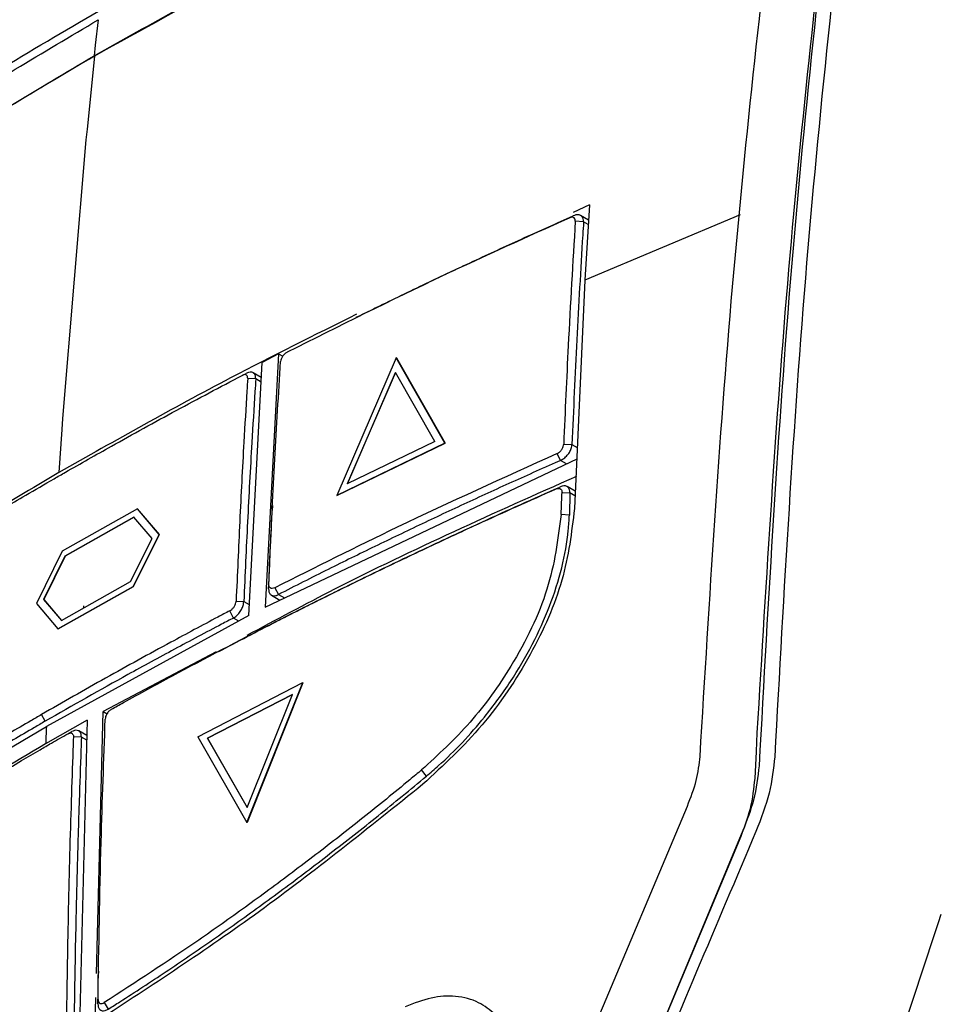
# Model space of a CAD drawing. Extents: x 106 to 315, y 19 to 260.
# Tile 52 of 132: x 265 to 275, y 80 to 91. Entities that reach past the tile are written whole.
import ezdxf

# ---------------------------------------------------------------- set-up
doc = ezdxf.new("R2010")
doc.units = 0
doc.layers.get('0').update_dxf_attribs({"linetype": 'CONTINUOUS'})

msp = doc.modelspace()

# ---------------------------------------------------------------- linework, layer by layer
at = {"color": 7, "linetype": 'CONTINUOUS'}
for p, q in [((265.953, 90.56), (265.924, 90.297)), ((265.924, 90.297), (265.912, 90.187)), ((265.916, 90.185), (265.838, 89.428)), ((265.838, 89.428), (265.827, 89.317)), ((265.827, 89.317), (265.584, 86.425)), ((271.048, 88.64), (270.881, 88.563)), ((271.048, 88.64), (271, 87.862)), ((270.843, 88.508), (270.88, 88.527)), ((270.987, 88.465), (270.901, 88.472)), ((271.038, 88.484), (270.957, 88.531)), ((271, 87.862), (270.892, 85.491)), ((268.666, 87.492), (268.626, 87.472)), ((267.824, 87.096), (267.653, 87.008)), ((267.824, 87.096), (267.686, 84.47)), ((267.824, 87.096), (267.867, 87.071)), ((269.045, 87.056), (268.427, 85.628)), ((269.55, 86.169), (269.045, 87.056)), ((269.047, 87.054), (269.045, 87.056)), ((269.047, 87.054), (269.552, 86.168)), ((267.515, 84.382), (267.653, 87.008)), ((267.447, 86.873), (267.488, 86.893)), ((267.588, 86.836), (267.504, 86.84)), ((267.645, 86.851), (267.56, 86.9)), ((269.036, 86.904), (268.536, 85.748)), ((268.538, 85.747), (269.038, 86.903)), ((269.445, 86.187), (269.036, 86.904)), ((265.584, 86.425), (265.577, 86.313)), ((265.577, 86.313), (265.546, 85.864)), ((269.55, 86.169), (268.427, 85.628)), ((268.429, 85.627), (269.552, 86.168)), ((269.445, 86.187), (268.536, 85.748)), ((269.552, 86.168), (269.55, 86.169)), ((270.781, 86.161), (270.867, 86.155)), ((267.686, 84.47), (270.92, 86.007)), ((270.748, 85.99), (270.715, 86.062)), ((270.702, 85.695), (270.74, 85.715)), ((270.9, 85.671), (270.816, 85.72)), ((268.429, 85.627), (268.427, 85.628)), ((270.764, 85.659), (270.846, 85.654)), ((266.361, 85.488), (265.579, 85.048)), ((266.587, 85.223), (266.361, 85.488)), ((266.363, 85.487), (266.361, 85.488)), ((266.589, 85.222), (266.363, 85.487)), ((267.761, 85.522), (267.759, 85.473)), ((266.325, 85.402), (265.608, 84.999)), ((266.327, 85.401), (265.61, 84.997)), ((266.513, 85.182), (266.325, 85.402)), ((270.84, 85.424), (270.754, 85.429)), ((266.289, 84.734), (266.513, 85.182)), ((266.318, 84.684), (266.587, 85.223)), ((266.32, 84.683), (266.589, 85.222)), ((266.589, 85.222), (266.587, 85.223)), ((265.579, 85.048), (265.314, 84.507)), ((265.608, 84.999), (265.388, 84.549)), ((265.61, 84.997), (265.39, 84.548)), ((265.61, 84.997), (265.608, 84.999)), ((265.536, 84.245), (266.318, 84.684)), ((265.538, 84.243), (266.32, 84.683)), ((265.573, 84.331), (266.289, 84.734)), ((266.32, 84.683), (266.318, 84.684)), ((267.721, 84.659), (267.724, 84.706)), ((267.787, 84.67), (267.824, 84.6)), ((267.75, 84.594), (267.839, 84.543)), ((265.314, 84.507), (265.536, 84.245)), ((265.388, 84.549), (265.573, 84.331)), ((265.39, 84.548), (265.388, 84.549)), ((265.39, 84.548), (265.575, 84.33)), ((265.805, 84.461), (265.805, 84.481)), ((267.385, 84.531), (267.464, 84.528)), ((267.515, 84.382), (265.417, 83.232)), ((267.357, 84.356), (267.318, 84.43)), ((265.538, 84.243), (265.536, 84.245)), ((267.177, 84.007), (266.004, 83.388)), ((267.201, 84.01), (267.161, 83.989)), ((266.987, 83.125), (268.075, 83.686)), ((267.496, 82.235), (268.075, 83.686)), ((268.077, 83.685), (267.498, 82.234)), ((268.077, 83.685), (268.075, 83.686)), ((267.087, 83.11), (267.968, 83.564)), ((267.97, 83.563), (267.089, 83.109)), ((267.5, 82.39), (267.968, 83.564)), ((265.405, 83.286), (265.366, 83.355)), ((265.935, 80.67), (266.004, 83.388)), ((266.004, 83.388), (266.046, 83.364)), ((264.404, 82.632), (265.417, 83.232)), ((265.84, 83.296), (265.409, 83.05)), ((265.84, 83.296), (265.758, 80.059)), ((265.64, 83.156), (265.681, 83.178)), ((265.836, 83.137), (265.752, 83.185)), ((272.779, 82.973), (272.789, 83.166)), ((265.78, 83.121), (265.697, 83.123)), ((266.987, 83.125), (267.496, 82.235)), ((267.087, 83.11), (267.5, 82.39)), ((267.089, 83.109), (267.087, 83.11)), ((267.502, 82.389), (267.089, 83.109)), ((272.765, 82.692), (272.779, 82.973)), ((269.358, 82.716), (269.308, 82.78)), ((269.546, 76.423), (272.064, 82.405)), ((267.498, 82.234), (267.496, 82.235)), ((272.639, 82.152), (270.23, 76.359)), ((270.349, 76.658), (272.604, 82.051)), ((265.956, 80.694), (265.955, 80.646)), ((265.922, 80.151), (265.928, 80.421)), ((265.951, 80.354), (265.952, 80.401)), ((266.017, 80.368), (266.059, 80.3))]:
    msp.add_line(p, q, dxfattribs=at)
at = {"color": 8, "linetype": 'CONTINUOUS'}
for p, q in [((271.035, 88.437), (270.987, 88.465)), ((272.611, 88.537), (271, 87.862)), ((267.643, 86.804), (267.588, 86.836)), ((270.867, 86.155), (270.921, 86.124)), ((270.81, 85.955), (270.748, 85.99)), ((270.898, 85.624), (270.846, 85.654)), ((270.84, 85.424), (270.844, 85.421)), ((267.824, 84.6), (267.885, 84.564)), ((267.464, 84.528), (267.521, 84.495)), ((267.411, 84.325), (267.357, 84.356)), ((265.835, 83.089), (265.78, 83.121)), ((269.358, 82.716), (269.363, 82.713))]:
    msp.add_line(p, q, dxfattribs=at)
at = {"color": 7, "linetype": 'CONTINUOUS'}
for points, knots in [([(265.912, 90.187), (266.501, 90.517), (267.677, 91.178), (269.87, 92.283), (271.542, 93.006), (272.556, 93.444)], [0, 0, 0, 0, 0.282158, 0.564318, 1, 1, 1, 1]), ([(272.56, 93.442), (271.945, 93.181), (270.688, 92.646), (268.438, 91.58), (266.889, 90.723), (265.916, 90.185)], [0, 0, 0, 0, 0.2627393, 0.5366434, 1, 1, 1, 1]), ([(273.813, 93.036), (273.627, 91.381), (273.255, 88.07), (273.064, 84.635), (272.969, 82.918)], [0, 0, 0, 0, 0.499993, 1, 1, 1, 1]), ([(273.651, 92.943), (273.467, 91.305), (273.095, 87.994), (272.903, 84.56), (272.807, 82.824)], [0, 0, 0, 0, 0.494733, 1, 1, 1, 1]), ([(266.695, 92.734), (266.115, 92.398), (264.954, 91.726), (263.077, 90.513), (261.857, 89.601), (261.14, 89.065)], [0, 0, 0, 0, 0.291747, 0.583494, 1, 1, 1, 1]), ([(272.789, 83.166), (272.885, 84.777), (273.074, 87.965), (273.422, 91.047), (273.594, 92.573)], [0, 0, 0, 0, 0.5048988, 1, 1, 1, 1]), ([(272.195, 82.921), (272.294, 84.554), (272.489, 87.788), (272.846, 90.91), (273.023, 92.456)], [0, 0, 0, 0, 0.504941, 1, 1, 1, 1]), ([(261.218, 87.522), (261.724, 87.895), (262.737, 88.643), (264.487, 89.797), (265.78, 90.549), (266.491, 90.962)], [0, 0, 0, 0, 0.309468, 0.619606, 1, 1, 1, 1]), ([(261.17, 87.396), (261.651, 87.752), (262.637, 88.482), (264.232, 89.539), (265.379, 90.219), (265.953, 90.56)], [0, 0, 0, 0, 0.322101, 0.660692, 1, 1, 1, 1]), ([(261.084, 86.99), (261.553, 87.338), (262.539, 88.07), (264.147, 89.139), (265.324, 89.837), (265.912, 90.187)], [0, 0, 0, 0, 0.31166, 0.655449, 1, 1, 1, 1]), ([(265.916, 90.185), (265.36, 89.855), (264.216, 89.177), (262.602, 88.111), (261.586, 87.357), (261.087, 86.988)], [0, 0, 0, 0, 0.325202, 0.668999, 1, 1, 1, 1]), ([(267.916, 87.116), (268.451, 87.384), (269.406, 87.863), (270.404, 88.311), (270.843, 88.508)], [0, 0, 0, 0, 0.5599894, 1, 1, 1, 1]), ([(268.666, 87.492), (268.725, 87.521), (268.954, 87.634), (269.271, 87.787), (269.616, 87.95), (269.955, 88.109), (270.375, 88.302), (270.712, 88.452), (270.88, 88.527)], [0, 0, 0, 0, 0.081584, 0.316821, 0.434438, 0.552055, 0.776011, 1, 1, 1, 1]), ([(270.901, 88.472), (270.876, 88.043), (270.83, 87.276), (270.796, 86.501), (270.781, 86.161)], [0, 0, 0, 0, 0.560001, 1, 1, 1, 1]), ([(270.901, 88.472), (270.901, 88.481), (270.9, 88.498), (270.884, 88.512), (270.865, 88.516), (270.85, 88.511), (270.843, 88.508)], [0, 0, 0, 0, 0.27971, 0.559222, 0.779527, 1, 1, 1, 1]), ([(270.987, 88.465), (270.984, 88.42), (270.97, 88.194), (270.946, 87.786), (270.917, 87.243), (270.89, 86.699), (270.875, 86.336), (270.867, 86.155)], [0, 0, 0, 0, 0.059057, 0.295287, 0.531515, 0.765753, 1, 1, 1, 1]), ([(270.987, 88.465), (270.986, 88.476), (270.985, 88.5), (270.968, 88.525), (270.942, 88.539), (270.911, 88.54), (270.889, 88.531), (270.88, 88.527)], [0, 0, 0, 0, 0.1960107, 0.4089395, 0.622239, 0.8365073, 1, 1, 1, 1]), ([(268.634, 87.506), (268.195, 87.289), (267.132, 86.762), (266.133, 86.196), (265.546, 85.864)], [0, 0, 0, 0, 0.413384, 1, 1, 1, 1]), ([(267.916, 87.116), (267.907, 87.11), (267.888, 87.098), (267.865, 87.07), (267.85, 87.041), (267.847, 87.025), (267.845, 87.017)], [0, 0, 0, 0, 0.280342, 0.55967, 0.779775, 1, 1, 1, 1]), ([(267.724, 84.706), (267.735, 84.97), (267.754, 85.403), (267.786, 86.004), (267.814, 86.511), (267.835, 86.848), (267.845, 87.017)], [0, 0, 0, 0, 0.34, 0.559999, 0.78, 1, 1, 1, 1]), ([(267.588, 86.836), (267.587, 86.847), (267.586, 86.87), (267.571, 86.895), (267.547, 86.908), (267.517, 86.907), (267.497, 86.898), (267.488, 86.893)], [0, 0, 0, 0, 0.1907672, 0.4055021, 0.620044, 0.8344378, 1, 1, 1, 1]), ([(265.496, 85.8), (265.535, 85.823), (265.732, 85.936), (266.152, 86.174), (266.762, 86.511), (267.219, 86.752), (267.447, 86.873)], [0, 0, 0, 0, 0.062046, 0.310233, 0.655069, 1, 1, 1, 1]), ([(267.504, 86.84), (267.501, 86.797), (267.488, 86.577), (267.458, 86.084), (267.421, 85.359), (267.397, 84.807), (267.384, 84.531)], [0, 0, 0, 0, 0.057328, 0.286638, 0.643307, 1, 1, 1, 1]), ([(267.504, 86.84), (267.504, 86.847), (267.503, 86.861), (267.494, 86.875), (267.479, 86.882), (267.463, 86.88), (267.451, 86.875), (267.447, 86.873)], [0, 0, 0, 0, 0.21473, 0.429545, 0.643764, 0.857556, 1, 1, 1, 1]), ([(267.588, 86.836), (267.585, 86.792), (267.571, 86.573), (267.541, 86.08), (267.501, 85.355), (267.476, 84.804), (267.464, 84.528)], [0, 0, 0, 0, 0.057355, 0.286771, 0.643373, 1, 1, 1, 1]), ([(270.715, 86.062), (270.725, 86.068), (270.745, 86.08), (270.766, 86.109), (270.778, 86.136), (270.78, 86.152), (270.781, 86.161)], [0, 0, 0, 0, 0.279735, 0.558634, 0.778861, 1, 1, 1, 1]), ([(270.748, 85.99), (270.76, 85.997), (270.784, 86.01), (270.819, 86.043), (270.848, 86.083), (270.864, 86.122), (270.866, 86.145), (270.867, 86.155)], [0, 0, 0, 0, 0.197942, 0.412016, 0.629595, 0.84589, 1, 1, 1, 1]), ([(270.715, 86.062), (270.157, 85.81), (269.161, 85.361), (268.207, 84.881), (267.787, 84.67)], [0, 0, 0, 0, 0.559997, 1, 1, 1, 1]), ([(270.748, 85.99), (270.738, 85.985), (270.717, 85.976), (270.654, 85.948), (270.433, 85.85), (270.14, 85.718), (269.725, 85.527), (269.395, 85.373), (268.986, 85.177), (268.661, 85.02), (268.333, 84.857), (268.08, 84.731), (267.909, 84.644), (267.824, 84.6)], [0, 0, 0, 0, 0.010505, 0.021009, 0.063026, 0.231097, 0.315132, 0.483202, 0.567237, 0.735308, 0.819342, 0.909669, 1, 1, 1, 1]), ([(265.546, 85.864), (264.989, 85.535), (263.621, 84.728), (262.371, 83.861), (261.63, 83.347)], [0, 0, 0, 0, 0.407869, 1, 1, 1, 1]), ([(264.62, 85.283), (264.658, 85.306), (264.774, 85.376), (264.968, 85.492), (265.221, 85.641), (265.398, 85.743), (265.496, 85.8)], [0, 0, 0, 0, 0.133724, 0.401173, 0.668622, 1, 1, 1, 1]), ([(270.913, 85.825), (270.062, 85.445), (268.885, 84.92), (267.796, 84.336), (267.495, 84.174)], [0, 0, 0, 0, 0.723617, 1, 1, 1, 1]), ([(266.091, 83.41), (266.132, 83.433), (266.342, 83.55), (266.891, 83.849), (267.579, 84.209), (268.279, 84.561), (268.81, 84.822), (269.347, 85.078), (269.975, 85.371), (270.43, 85.574), (270.702, 85.695)], [0, 0, 0, 0, 0.028649, 0.143246, 0.372454, 0.487051, 0.601648, 0.716245, 0.830842, 1, 1, 1, 1]), ([(267.204, 84.008), (267.401, 84.112), (267.769, 84.307), (268.321, 84.583), (268.852, 84.844), (269.39, 85.1), (270.017, 85.392), (270.47, 85.595), (270.74, 85.715)], [0, 0, 0, 0, 0.173391, 0.32461, 0.475829, 0.627048, 0.778267, 1, 1, 1, 1]), ([(270.702, 85.695), (270.711, 85.698), (270.73, 85.704), (270.751, 85.696), (270.762, 85.68), (270.763, 85.666), (270.764, 85.659)], [0, 0, 0, 0, 0.279763, 0.55921, 0.77985, 1, 1, 1, 1]), ([(270.846, 85.654), (270.845, 85.665), (270.844, 85.689), (270.827, 85.715), (270.801, 85.728), (270.77, 85.728), (270.749, 85.719), (270.74, 85.715)], [0, 0, 0, 0, 0.197713, 0.411554, 0.625335, 0.839866, 1, 1, 1, 1]), ([(270.754, 85.429), (270.756, 85.472), (270.759, 85.549), (270.762, 85.625), (270.764, 85.659)], [0, 0, 0, 0, 0.560002, 1, 1, 1, 1]), ([(270.846, 85.654), (270.845, 85.631), (270.844, 85.584), (270.842, 85.507), (270.841, 85.454), (270.84, 85.424)], [0, 0, 0, 0, 0.302538, 0.605082, 1, 1, 1, 1]), ([(270.892, 85.491), (270.863, 85.246), (270.805, 84.756), (270.456, 83.969), (269.958, 83.222), (269.534, 82.829), (269.322, 82.632)], [0, 0, 0, 0, 0.249217, 0.498821, 0.749809, 1, 1, 1, 1]), ([(267.721, 84.659), (267.723, 84.701), (267.732, 84.91), (267.743, 85.155), (267.753, 85.358), (267.755, 85.395)], [0, 0, 0, 0, 0.169875, 0.849383, 1, 1, 1, 1]), ([(270.754, 85.429), (270.721, 85.173), (270.657, 84.662), (270.287, 83.903), (269.826, 83.257), (269.48, 82.939), (269.308, 82.78)], [0, 0, 0, 0, 0.279688, 0.559472, 0.779725, 1, 1, 1, 1]), ([(269.358, 82.716), (269.4, 82.752), (269.613, 82.934), (269.917, 83.259), (270.235, 83.693), (270.463, 84.081), (270.703, 84.612), (270.82, 85.073), (270.837, 85.371), (270.84, 85.424)], [0, 0, 0, 0, 0.051918, 0.261195, 0.397349, 0.533275, 0.668743, 0.94158, 1, 1, 1, 1]), ([(267.787, 84.67), (267.778, 84.667), (267.758, 84.659), (267.737, 84.667), (267.725, 84.683), (267.724, 84.699), (267.724, 84.706)], [0, 0, 0, 0, 0.279735, 0.559369, 0.779683, 1, 1, 1, 1]), ([(267.721, 84.659), (267.722, 84.648), (267.723, 84.626), (267.738, 84.6), (267.763, 84.586), (267.793, 84.586), (267.814, 84.596), (267.824, 84.6)], [0, 0, 0, 0, 0.1835745, 0.3980409, 0.6123278, 0.8267451, 1, 1, 1, 1]), ([(267.318, 84.43), (267.325, 84.435), (267.34, 84.444), (267.36, 84.466), (267.375, 84.491), (267.383, 84.514), (267.384, 84.526), (267.384, 84.531)], [0, 0, 0, 0, 0.216996, 0.433754, 0.652317, 0.863795, 1, 1, 1, 1]), ([(267.357, 84.356), (267.367, 84.363), (267.389, 84.377), (267.42, 84.412), (267.446, 84.453), (267.461, 84.494), (267.463, 84.518), (267.464, 84.528)], [0, 0, 0, 0, 0.191244, 0.405921, 0.620725, 0.835547, 1, 1, 1, 1]), ([(267.318, 84.43), (267.277, 84.409), (267.072, 84.301), (266.641, 84.07), (266.029, 83.734), (265.587, 83.481), (265.366, 83.355)], [0, 0, 0, 0, 0.061592, 0.307963, 0.653931, 1, 1, 1, 1]), ([(267.357, 84.356), (267.316, 84.335), (267.111, 84.228), (266.745, 84.033), (266.131, 83.7), (265.689, 83.448), (265.405, 83.286)], [0, 0, 0, 0, 0.061655, 0.308279, 0.554903, 1, 1, 1, 1]), ([(265.366, 83.355), (265.329, 83.333), (265.143, 83.226), (264.85, 83.054), (264.597, 82.902), (264.49, 82.838)], [0, 0, 0, 0, 0.12611, 0.630555, 1, 1, 1, 1]), ([(266.091, 83.41), (266.082, 83.404), (266.063, 83.391), (266.043, 83.362), (266.03, 83.333), (266.028, 83.316), (266.027, 83.308)], [0, 0, 0, 0, 0.279513, 0.559318, 0.779762, 1, 1, 1, 1]), ([(265.405, 83.286), (265.368, 83.264), (265.181, 83.157), (264.889, 82.985), (264.636, 82.833), (264.53, 82.769)], [0, 0, 0, 0, 0.126235, 0.631181, 1, 1, 1, 1]), ([(265.417, 83.232), (265.415, 83.198), (265.413, 83.138), (265.41, 83.077), (265.409, 83.05)], [0, 0, 0, 0, 0.560001, 1, 1, 1, 1]), ([(265.952, 80.401), (265.961, 80.947), (265.977, 81.921), (266.012, 82.884), (266.027, 83.308)], [0, 0, 0, 0, 0.559998, 1, 1, 1, 1]), ([(265.351, 82.99), (265.39, 83.013), (265.458, 83.052), (265.554, 83.107), (265.611, 83.14), (265.64, 83.156)], [0, 0, 0, 0, 0.40643, 0.703214, 1, 1, 1, 1]), ([(265.64, 83.156), (265.646, 83.159), (265.66, 83.165), (265.677, 83.164), (265.69, 83.154), (265.697, 83.14), (265.697, 83.128), (265.697, 83.123)], [0, 0, 0, 0, 0.215668, 0.431284, 0.647259, 0.857825, 1, 1, 1, 1]), ([(265.78, 83.121), (265.779, 83.132), (265.778, 83.155), (265.763, 83.18), (265.738, 83.193), (265.71, 83.192), (265.69, 83.182), (265.681, 83.178)], [0, 0, 0, 0, 0.192175, 0.406943, 0.621497, 0.836171, 1, 1, 1, 1]), ([(265.409, 83.05), (264.725, 82.644), (263.361, 81.836), (262.116, 80.966), (261.495, 80.532)], [0, 0, 0, 0, 0.50166, 1, 1, 1, 1]), ([(265.697, 83.123), (265.695, 83.079), (265.688, 82.859), (265.667, 82.267), (265.642, 81.345), (265.63, 80.593), (265.624, 80.217)], [0, 0, 0, 0, 0.045738, 0.228691, 0.614323, 1, 1, 1, 1]), ([(265.78, 83.121), (265.778, 83.077), (265.77, 82.857), (265.759, 82.548), (265.748, 82.195), (265.738, 81.842), (265.728, 81.487), (265.719, 81.069), (265.711, 80.675), (265.707, 80.369), (265.705, 80.216)], [0, 0, 0, 0, 0.0457587, 0.2287926, 0.32031, 0.4118279, 0.5948617, 0.6863788, 0.8431884, 1, 1, 1, 1]), ([(261.559, 80.56), (261.594, 80.585), (261.768, 80.708), (262.506, 81.224), (263.713, 82.022), (264.841, 82.688), (265.351, 82.99)], [0, 0, 0, 0, 0.02919, 0.145951, 0.613129, 1, 1, 1, 1]), ([(272.064, 82.405), (272.098, 82.495), (272.168, 82.674), (272.186, 82.839), (272.195, 82.921)], [0, 0, 0, 0, 0.499998, 1, 1, 1, 1]), ([(272.807, 82.824), (272.794, 82.707), (272.771, 82.492), (272.681, 82.258), (272.639, 82.152)], [0, 0, 0, 0, 0.545078, 1, 1, 1, 1]), ([(272.969, 82.918), (272.956, 82.794), (272.93, 82.547), (272.827, 82.277), (272.775, 82.142)], [0, 0, 0, 0, 0.500004, 1, 1, 1, 1]), ([(269.308, 82.78), (269.267, 82.746), (269.064, 82.577), (268.699, 82.281), (268.211, 81.9), (267.805, 81.595), (267.4, 81.299), (266.827, 80.893), (266.343, 80.579), (266.017, 80.368)], [0, 0, 0, 0, 0.036827, 0.184167, 0.331507, 0.478848, 0.552506, 0.699847, 1, 1, 1, 1]), ([(269.322, 82.632), (268.755, 82.177), (267.621, 81.267), (266.508, 80.543), (265.951, 80.18)], [0, 0, 0, 0, 0.50001, 1, 1, 1, 1]), ([(266.059, 80.3), (266.099, 80.325), (266.297, 80.451), (266.657, 80.686), (267.14, 81.016), (267.626, 81.362), (268.032, 81.663), (268.443, 81.977), (268.858, 82.303), (269.191, 82.578), (269.358, 82.716)], [0, 0, 0, 0, 0.036735, 0.183707, 0.330679, 0.477651, 0.624622, 0.698096, 0.848911, 1, 1, 1, 1]), ([(272.604, 82.051), (272.647, 82.162), (272.733, 82.385), (272.754, 82.59), (272.765, 82.692)], [0, 0, 0, 0, 0.4994579, 1, 1, 1, 1]), ([(272.775, 82.142), (272.364, 81.173), (271.54, 79.236), (270.747, 77.28), (270.35, 76.302)], [0, 0, 0, 0, 0.500006, 1, 1, 1, 1]), ([(274.693, 81.28), (274.545, 80.833), (274.225, 79.866), (273.722, 78.298), (273.162, 76.504), (272.78, 75.226), (272.578, 74.55)], [0, 0, 0, 0, 0.201101, 0.434801, 0.701101, 1, 1, 1, 1]), ([(265.951, 80.354), (265.952, 80.399), (265.953, 80.496), (265.955, 80.593), (265.956, 80.646)], [0, 0, 0, 0, 0.458276, 1, 1, 1, 1]), ([(265.952, 80.401), (265.953, 80.391), (265.955, 80.371), (265.973, 80.358), (265.995, 80.357), (266.01, 80.364), (266.017, 80.368)], [0, 0, 0, 0, 0.27952, 0.559056, 0.779508, 1, 1, 1, 1]), ([(270.069, 80.245), (270.015, 80.29), (269.899, 80.386), (269.67, 80.442), (269.408, 80.43), (269.229, 80.36), (269.138, 80.324)], [0, 0, 0, 0, 0.232072, 0.499812, 0.747904, 1, 1, 1, 1]), ([(265.951, 80.354), (265.952, 80.343), (265.953, 80.32), (265.969, 80.295), (265.993, 80.281), (266.025, 80.282), (266.048, 80.294), (266.059, 80.3)], [0, 0, 0, 0, 0.1783845, 0.3842374, 0.5900594, 0.7959003, 1, 1, 1, 1])]:
    msp.add_open_spline(points, degree=3, knots=knots, dxfattribs=at)

doc.saveas('drawing.dxf')
